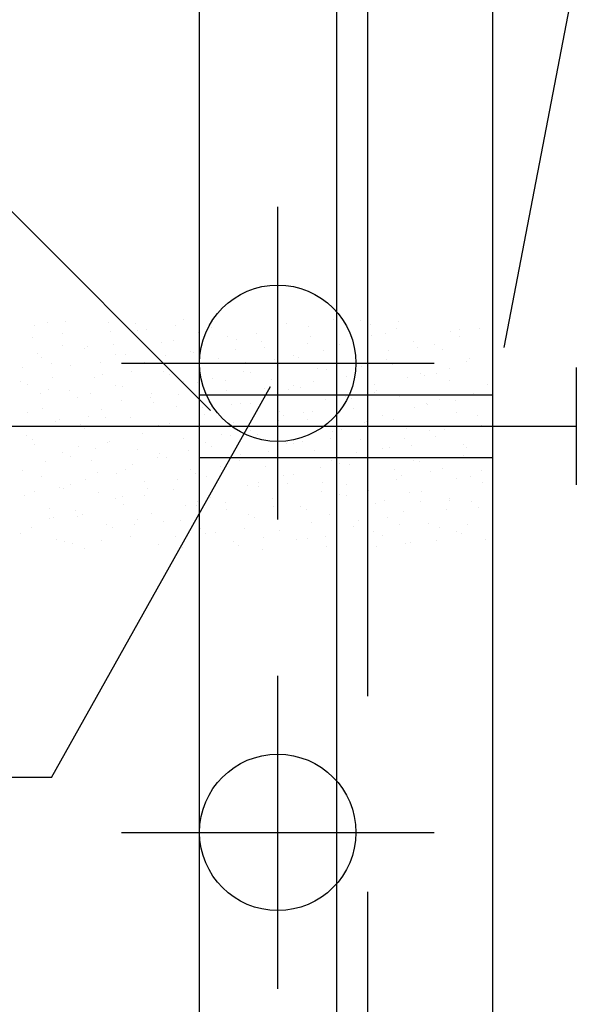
# Model space of a CAD drawing. Extents: x -34830 to 349597, y -3304 to 731056.
# Tile 23 of 48: x 63598 to 65022, y 22396 to 24914. Entities that reach past the tile are written whole.
import ezdxf

# ---------------------------------------------------------------- set-up
doc = ezdxf.new("R2010")
doc.units = 0
doc.header["$LTSCALE"] = 100
for name, pattern in [('2322121', [2000, 1000, 1000]), ('CENTER2', [11.25, 7.5, -1.25, 1.25, -1.25]), ('CENTERX2', [40, 25, -5, 5, -5]), ('LURETOUR', [6, 4, -2])]:
    doc.linetypes.add(name, pattern=pattern)
doc.layers.get('0').update_dxf_attribs({"linetype": 'CONTINUOUS'})
for name, color, linetype in [('BOUW', 8, 'CONTINUOUS'), ('PAAL_CONT', 1, 'CONTINUOUS'), ('PAAL_HART', 7, 'CONTINUOUS'), ('PAAL_TEKST', 2, 'CONTINUOUS'), ('STRAMIEN', 1, 'CENTER2'), ('WL524---', 4, 'CONTINUOUS'), ('WL5627--', 4, 'CONTINUOUS'), ('WL570---_HARTLIJN', 7, 'CONTINUOUS'), ('WL570---_RETOUR', 3, 'CONTINUOUS'), ('WM521---', 1, 'CONTINUOUS')]:
    doc.layers.add(name, color=color, linetype=linetype)
doc.styles.add('VAR', font='STRUCT01.shx')

# ---------------------------------------------------------------- blocks, each defined once
blk = doc.blocks.new('K-PAAL8')
at = {"layer": 'PAAL_CONT'}
blk.add_circle((0, 0), 0.5, dxfattribs=at)
at = {"layer": 'PAAL_HART'}
for p, q in [((0, -1), (0, 1)), ((-1, 0), (1, 0))]:
    blk.add_line(p, q, dxfattribs=at)
at = {"layer": 'PAAL_TEKST', "style": 'VAR', "flags": 1}
for tag, p in [('AFHAKHOOGTE', (0.4015, 0.5157)), ('INHEINIVO', (0.4015, 0.2007)), ('LENGTE', (0.4015, -0.1143)), ('NUMMER', (0.4015, -0.4293))]:
    blk.add_attdef(tag, p, '', height=0.2, dxfattribs=at)
blk = doc.blocks.new('LU-1D-K-A0')
at = {"color": 0, "linetype": 'CONTINUOUS'}
for p, q in [((-0.5, 80), (0.5, 80)), ((-0.5, -80), (0.5, -80))]:
    blk.add_line(p, q, dxfattribs=at)
at = {"layer": 'WL570---_HARTLIJN', "linetype": 'CENTER2'}
blk.add_line((-0.5, 0), (0.5, 0), dxfattribs=at)

msp = doc.modelspace()

# ---------------------------------------------------------------- linework, layer by layer
at = {"color": 2, "linetype": 'CONTINUOUS'}
msp.add_line((65022.3, 23724.3), (65022.3, 24024.3), dxfattribs=at)
at = {"layer": 'BOUW', "linetype": 'CONTINUOUS'}
for p, q in [((64408.1, 30762.6), (64408.1, 9115.6)), ((64808.1, 30761), (64808.1, 8715.6)), ((64058.1, 9465.6), (64058.1, 30272.1))]:
    msp.add_line(p, q, dxfattribs=at)
at = {"layer": 'STRAMIEN', "linetype": 'CENTERX2'}
msp.add_line((64488.1, 77683.6), (64488.1, 8178.3), dxfattribs=at)
at = {"layer": 'WL524---', "color": 4, "linetype": '2322121'}
msp.add_line((56599.1, 23877.3), (65022.3, 23874.3), dxfattribs=at)
at = {"layer": 'WL5627--', "color": 6}
for p, q in [((63634.7, 24131.1), (63634.7, 24131.1)), ((63669.1, 24140.3), (63669.1, 24140.3)), ((63715, 24141.6), (63715, 24141.6)), ((63825.2, 24139.4), (63825.2, 24139.4)), ((63894, 24137.2), (63894, 24137.2)), ((63995.8, 24131.4), (63995.8, 24131.4)), ((64015.7, 24147.7), (64015.7, 24147.7)), ((64279.7, 24136.1), (64279.7, 24136.1)), ((64337.6, 24128.9), (64337.6, 24128.9)), ((64401.9, 24148.5), (64401.9, 24148.5)), ((64470.1, 24144.3), (64470.1, 24144.3)), ((64494.4, 24134.6), (64494.4, 24134.6)), ((64568.4, 24143), (64568.4, 24143)), ((63708.3, 24111.2), (63708.3, 24111.2)), ((63829.7, 24117.5), (63829.7, 24117.5)), ((63898.8, 24119.5), (63898.8, 24119.5)), ((63921.8, 24123), (63921.8, 24123)), ((64054.7, 24114.3), (64054.7, 24114.3)), ((64089.2, 24127.8), (64089.2, 24127.8)), ((64128.6, 24104.5), (64128.6, 24104.5)), ((64202.6, 24112.8), (64202.6, 24112.8)), ((64342.5, 24104.2), (64342.5, 24104.2)), ((64498.3, 24106.1), (64498.3, 24106.1)), ((64533, 24112.5), (64533, 24112.5)), ((64562.6, 24125.7), (64562.6, 24125.7)), ((64701.2, 24116.1), (64701.2, 24116.1)), ((64723.5, 24120.8), (64723.5, 24120.8)), ((64775.2, 24124.5), (64775.2, 24124.5)), ((63630, 24101.2), (63630, 24101.2)), ((63707.5, 24080.1), (63707.5, 24080.1)), ((63771.1, 24079.4), (63771.1, 24079.4)), ((63836.9, 24082.7), (63836.9, 24082.7)), ((63961.6, 24087.7), (63961.6, 24087.7)), ((63990.4, 24094.7), (63990.4, 24094.7)), ((64152.1, 24095.9), (64152.1, 24095.9)), ((64215.4, 24091.5), (64215.4, 24091.5)), ((64335.5, 24085.9), (64335.5, 24085.9)), ((64409.4, 24094.3), (64409.4, 24094.3)), ((64415, 24083.1), (64415, 24083.1)), ((64605.5, 24091.4), (64605.5, 24091.4)), ((64659, 24083.3), (64659, 24083.3)), ((64723.3, 24102.9), (64723.3, 24102.9)), ((63643.3, 24060.5), (63643.3, 24060.5)), ((63762.9, 24074.3), (63762.9, 24074.3)), ((63843.6, 24058.3), (63843.6, 24058.3)), ((63868.2, 24057.3), (63868.2, 24057.3)), ((63969.7, 24055.7), (63969.7, 24055.7)), ((64034.1, 24066.5), (64034.1, 24066.5)), ((64043.7, 24064.1), (64043.7, 24064.1)), ((64151.1, 24071.9), (64151.1, 24071.9)), ((64224.5, 24074.8), (64224.5, 24074.8)), ((64298.1, 24054.9), (64298.1, 24054.9)), ((64376.1, 24068.7), (64376.1, 24068.7)), ((64488.6, 24063.2), (64488.6, 24063.2)), ((64542.3, 24067.4), (64542.3, 24067.4)), ((64616.3, 24075.7), (64616.3, 24075.7)), ((64679, 24071.4), (64679, 24071.4)), ((63653.2, 24050), (63653.2, 24050)), ((63677.9, 24034), (63677.9, 24034)), ((63726.7, 24030), (63726.7, 24030)), ((63804, 24037.7), (63804, 24037.7)), ((63917.2, 24038.3), (63917.2, 24038.3)), ((64028.9, 24034.5), (64028.9, 24034.5)), ((64107.6, 24046.6), (64107.6, 24046.6)), ((64176.6, 24037.2), (64176.6, 24037.2)), ((64250.5, 24045.6), (64250.5, 24045.6)), ((64311.8, 24049.1), (64311.8, 24049.1)), ((64536.8, 24045.9), (64536.8, 24045.9)), ((64551.4, 24031.3), (64551.4, 24031.3)), ((64741.9, 24039.6), (64741.9, 24039.6)), ((64749.1, 24048.8), (64749.1, 24048.8)), ((63604, 24025.6), (63604, 24025.6)), ((63810.8, 24007), (63810.8, 24007)), ((63884.8, 24015.4), (63884.8, 24015.4)), ((63964.7, 24014.9), (63964.7, 24014.9)), ((63980, 24006.5), (63980, 24006.5)), ((64170.5, 24014.8), (64170.5, 24014.8)), ((64189.6, 24011.7), (64189.6, 24011.7)), ((64360.9, 24023.1), (64360.9, 24023.1)), ((64383.4, 24018.6), (64383.4, 24018.6)), ((64457.3, 24027), (64457.3, 24027)), ((64472.5, 24026.2), (64472.5, 24026.2)), ((64623.9, 24010.2), (64623.9, 24010.2)), ((64633.2, 24003.4), (64633.2, 24003.4)), ((64664.2, 24008.5), (64664.2, 24008.5)), ((64697.5, 24023.1), (64697.5, 24023.1)), ((63599.1, 23989.9), (63599.1, 23989.9)), ((63617.5, 23980.7), (63617.5, 23980.7)), ((63681.7, 24000.3), (63681.7, 24000.3)), ((63789.5, 23998.2), (63789.5, 23998.2)), ((64017.6, 23988.5), (64017.6, 23988.5)), ((64052.5, 23985.4), (64052.5, 23985.4)), ((64091.6, 23996.9), (64091.6, 23996.9)), ((64125.3, 23992.1), (64125.3, 23992.1)), ((64243, 23993.6), (64243, 23993.6)), ((64298.4, 23978.3), (64298.4, 23978.3)), ((64350.3, 23988.9), (64350.3, 23988.9)), ((64433.4, 24001.9), (64433.4, 24001.9)), ((64507, 23982), (64507, 23982)), ((64590.2, 24000.1), (64590.2, 24000.1)), ((64697.4, 23990.3), (64697.4, 23990.3)), ((64793.9, 23980.6), (64793.9, 23980.6)), ((63651.9, 23958.3), (63651.9, 23958.3)), ((63671.6, 23968.8), (63671.6, 23968.8)), ((63725.9, 23966.7), (63725.9, 23966.7)), ((63778.2, 23957.9), (63778.2, 23957.9)), ((63842.4, 23977.5), (63842.4, 23977.5)), ((63862, 23977.1), (63862, 23977.1)), ((63935.6, 23957.1), (63935.6, 23957.1)), ((64003.1, 23954.7), (64003.1, 23954.7)), ((64126, 23965.4), (64126, 23965.4)), ((64224.5, 23969.9), (64224.5, 23969.9)), ((64286, 23969.2), (64286, 23969.2)), ((64316.5, 23973.7), (64316.5, 23973.7)), ((64505.3, 23959.8), (64505.3, 23959.8)), ((64511, 23966.1), (64511, 23966.1)), ((64760.3, 23958.4), (64760.3, 23958.4)), ((63745.1, 23948.9), (63745.1, 23948.9)), ((63858.7, 23939.8), (63858.7, 23939.8)), ((63932.7, 23948.1), (63932.7, 23948.1)), ((63938.9, 23935), (63938.9, 23935)), ((64139.5, 23929.6), (64139.5, 23929.6)), ((64163.8, 23931.9), (64163.8, 23931.9)), ((64188.9, 23933.6), (64188.9, 23933.6)), ((64379.4, 23941.9), (64379.4, 23941.9)), ((64431.3, 23951.4), (64431.3, 23951.4)), ((64446.7, 23946.4), (64446.7, 23946.4)), ((64569.8, 23950.2), (64569.8, 23950.2)), ((64638.1, 23932.8), (64638.1, 23932.8)), ((64642.3, 23929), (64642.3, 23929)), ((64671.7, 23943.3), (64671.7, 23943.3)), ((64712.1, 23941.2), (64712.1, 23941.2)), ((63617.5, 23908.8), (63617.5, 23908.8)), ((63656, 23920.5), (63656, 23920.5)), ((63808, 23917), (63808, 23917)), ((63998.4, 23925.3), (63998.4, 23925.3)), ((64065.6, 23921.2), (64065.6, 23921.2)), ((64070.9, 23904.2), (64070.9, 23904.2)), ((64099.6, 23912.2), (64099.6, 23912.2)), ((64261.4, 23912.5), (64261.4, 23912.5)), ((64272.4, 23902.7), (64272.4, 23902.7)), ((64324.5, 23909.1), (64324.5, 23909.1)), ((64346.3, 23911), (64346.3, 23911)), ((64451.8, 23920.8), (64451.8, 23920.8)), ((64607.4, 23923.6), (64607.4, 23923.6)), ((64715.9, 23909.1), (64715.9, 23909.1)), ((63690, 23887.6), (63690, 23887.6)), ((63699.8, 23891), (63699.8, 23891)), ((63752.4, 23878), (63752.4, 23878)), ((63773.8, 23899.4), (63773.8, 23899.4)), ((63816.7, 23897.7), (63816.7, 23897.7)), ((63880.4, 23895.9), (63880.4, 23895.9)), ((63980.6, 23880.9), (63980.6, 23880.9)), ((64144.5, 23884.3), (64144.5, 23884.3)), ((64260.3, 23889.4), (64260.3, 23889.4)), ((64334.9, 23892.5), (64334.9, 23892.5)), ((64479.2, 23884.1), (64479.2, 23884.1)), ((64485.2, 23886.2), (64485.2, 23886.2)), ((64525.4, 23900.8), (64525.4, 23900.8)), ((64553.2, 23892.5), (64553.2, 23892.5)), ((64768.1, 23900.8), (64768.1, 23900.8)), ((64778.7, 23877.3), (64778.7, 23877.3)), ((63763.5, 23867.7), (63763.5, 23867.7)), ((63906.6, 23872.5), (63906.6, 23872.5)), ((63913.1, 23855.2), (63913.1, 23855.2)), ((63954, 23876), (63954, 23876)), ((63977.3, 23874.9), (63977.3, 23874.9)), ((64113.5, 23854), (64113.5, 23854)), ((64138, 23852), (64138, 23852)), ((64187.4, 23862.3), (64187.4, 23862.3)), ((64207.3, 23852.4), (64207.3, 23852.4)), ((64397.8, 23860.7), (64397.8, 23860.7)), ((64420.9, 23866.6), (64420.9, 23866.6)), ((64588.2, 23869), (64588.2, 23869)), ((64645.9, 23863.4), (64645.9, 23863.4)), ((64686, 23865.6), (64686, 23865.6)), ((64760, 23874), (64760, 23874)), ((63614.8, 23850.7), (63614.8, 23850.7)), ((63630.2, 23840.7), (63630.2, 23840.7)), ((63635.9, 23827.6), (63635.9, 23827.6)), ((63821.7, 23832.2), (63821.7, 23832.2)), ((63826.4, 23835.9), (63826.4, 23835.9)), ((64016.8, 23844.1), (64016.8, 23844.1)), ((64073.8, 23832.4), (64073.8, 23832.4)), ((64279.8, 23831.3), (64279.8, 23831.3)), ((64298.7, 23829.2), (64298.7, 23829.2)), ((64320.3, 23835.4), (64320.3, 23835.4)), ((64394.3, 23843.8), (64394.3, 23843.8)), ((64470.3, 23839.6), (64470.3, 23839.6)), ((64581.6, 23843.8), (64581.6, 23843.8)), ((64660.7, 23847.9), (64660.7, 23847.9)), ((64734.3, 23827.9), (64734.3, 23827.9)), ((63708.4, 23806.5), (63708.4, 23806.5)), ((63747.7, 23823.8), (63747.7, 23823.8)), ((63790.9, 23817.8), (63790.9, 23817.8)), ((63898.9, 23814.7), (63898.9, 23814.7)), ((63954.5, 23805.2), (63954.5, 23805.2)), ((64028.5, 23813.6), (64028.5, 23813.6)), ((64089.3, 23823), (64089.3, 23823)), ((64162.9, 23803.1), (64162.9, 23803.1)), ((64234.5, 23809.6), (64234.5, 23809.6)), ((64353.3, 23811.4), (64353.3, 23811.4)), ((64459.4, 23806.4), (64459.4, 23806.4)), ((64527.1, 23816.9), (64527.1, 23816.9)), ((64543.8, 23819.6), (64543.8, 23819.6)), ((64601.1, 23825.2), (64601.1, 23825.2)), ((64742.3, 23821), (64742.3, 23821)), ((63662.8, 23783.4), (63662.8, 23783.4)), ((63726.6, 23798.2), (63726.6, 23798.2)), ((63782, 23786.5), (63782, 23786.5)), ((63951.6, 23795), (63951.6, 23795)), ((63972.4, 23794.8), (63972.4, 23794.8)), ((64161.4, 23786.7), (64161.4, 23786.7)), ((64235.3, 23795.1), (64235.3, 23795.1)), ((64395.2, 23786.8), (64395.2, 23786.8)), ((64416.2, 23779.5), (64416.2, 23779.5)), ((64442.2, 23776.5), (64442.2, 23776.5)), ((64606.7, 23787.8), (64606.7, 23787.8)), ((64620.1, 23783.6), (64620.1, 23783.6)), ((64734, 23798.3), (64734, 23798.3)), ((63604.4, 23760.8), (63604.4, 23760.8)), ((63795.6, 23756.5), (63795.6, 23756.5)), ((63844.8, 23754.7), (63844.8, 23754.7)), ((63869.6, 23764.9), (63869.6, 23764.9)), ((63887.3, 23775.4), (63887.3, 23775.4)), ((64035.3, 23763), (64035.3, 23763)), ((64048, 23752.6), (64048, 23752.6)), ((64112.2, 23772.2), (64112.2, 23772.2)), ((64225.7, 23771.3), (64225.7, 23771.3)), ((64368.2, 23768.1), (64368.2, 23768.1)), ((64488.7, 23758.4), (64488.7, 23758.4)), ((64555.8, 23764), (64555.8, 23764)), ((64649, 23758), (64649, 23758)), ((64679.1, 23766.7), (64679.1, 23766.7)), ((64780.8, 23760.8), (64780.8, 23760.8)), ((63654.3, 23746.4), (63654.3, 23746.4)), ((63765.1, 23738), (63765.1, 23738)), ((63917.3, 23733.6), (63917.3, 23733.6)), ((64002.5, 23738), (64002.5, 23738)), ((64076.4, 23746.4), (64076.4, 23746.4)), ((64107.7, 23741.8), (64107.7, 23741.8)), ((64208.7, 23729.8), (64208.7, 23729.8)), ((64272.9, 23749.4), (64272.9, 23749.4)), ((64283.2, 23727.8), (64283.2, 23727.8)), ((64298.2, 23750.1), (64298.2, 23750.1)), ((64371.8, 23730.2), (64371.8, 23730.2)), ((64433.6, 23726.6), (64433.6, 23726.6)), ((64562.2, 23738.5), (64562.2, 23738.5)), ((64575, 23749.6), (64575, 23749.6)), ((64716.5, 23741.1), (64716.5, 23741.1)), ((64752.7, 23746.8), (64752.7, 23746.8)), ((64781.9, 23731), (64781.9, 23731)), ((63636.7, 23707.8), (63636.7, 23707.8)), ((63700.8, 23718.4), (63700.8, 23718.4)), ((63710.7, 23716.2), (63710.7, 23716.2)), ((63726.8, 23725.3), (63726.8, 23725.3)), ((63800.4, 23705.3), (63800.4, 23705.3)), ((63925.8, 23715.2), (63925.8, 23715.2)), ((63990.8, 23713.6), (63990.8, 23713.6)), ((64181.3, 23721.9), (64181.3, 23721.9)), ((64209.3, 23719.4), (64209.3, 23719.4)), ((64369.4, 23706.9), (64369.4, 23706.9)), ((64416.1, 23700.9), (64416.1, 23700.9)), ((64490.1, 23709.3), (64490.1, 23709.3)), ((64594.3, 23703.8), (64594.3, 23703.8)), ((64625.1, 23706.6), (64625.1, 23706.6)), ((63609.9, 23697.1), (63609.9, 23697.1)), ((63843.5, 23689.3), (63843.5, 23689.3)), ((63861.5, 23695.6), (63861.5, 23695.6)), ((63917.5, 23697.6), (63917.5, 23697.6)), ((64053.7, 23681.8), (64053.7, 23681.8)), ((64086.5, 23692.4), (64086.5, 23692.4)), ((64124.3, 23679.1), (64124.3, 23679.1)), ((64244.1, 23690.1), (64244.1, 23690.1)), ((64434.6, 23698.4), (64434.6, 23698.4)), ((64507.1, 23677.2), (64507.1, 23677.2)), ((64530.1, 23684.1), (64530.1, 23684.1)), ((64622.9, 23682.3), (64622.9, 23682.3)), ((64696.9, 23690.7), (64696.9, 23690.7)), ((64697.5, 23685.5), (64697.5, 23685.5)), ((64755, 23681), (64755, 23681)), ((63672.7, 23665.2), (63672.7, 23665.2)), ((63739.3, 23658.2), (63739.3, 23658.2)), ((63863.2, 23673.5), (63863.2, 23673.5)), ((63935.7, 23652.4), (63935.7, 23652.4)), ((64022.2, 23672.7), (64022.2, 23672.7)), ((64050.4, 23670.7), (64050.4, 23670.7)), ((64126.2, 23660.7), (64126.2, 23660.7)), ((64247.2, 23669.6), (64247.2, 23669.6)), ((64257.2, 23652.2), (64257.2, 23652.2)), ((64316.6, 23669), (64316.6, 23669)), ((64331.2, 23660.5), (64331.2, 23660.5)), ((64580.6, 23657.3), (64580.6, 23657.3)), ((64690.8, 23661.3), (64690.8, 23661.3)), ((64771.1, 23665.6), (64771.1, 23665.6)), ((63675, 23638.5), (63675, 23638.5)), ((63684.6, 23640.5), (63684.6, 23640.5)), ((63745.2, 23644.1), (63745.2, 23644.1)), ((63758.6, 23648.9), (63758.6, 23648.9)), ((63900, 23635.4), (63900, 23635.4)), ((63965.4, 23630.4), (63965.4, 23630.4)), ((64009.2, 23632.5), (64009.2, 23632.5)), ((64182.9, 23649.9), (64182.9, 23649.9)), ((64199.7, 23640.7), (64199.7, 23640.7)), ((64343.6, 23627.1), (64343.6, 23627.1)), ((64390.2, 23649), (64390.2, 23649)), ((64407.8, 23646.8), (64407.8, 23646.8)), ((64464, 23633.6), (64464, 23633.6)), ((64538, 23642), (64538, 23642)), ((64643.5, 23625.5), (64643.5, 23625.5)), ((63599.7, 23600.2), (63599.7, 23600.2)), ((63628.3, 23615.9), (63628.3, 23615.9)), ((63818.8, 23624.2), (63818.8, 23624.2)), ((63835.7, 23615.7), (63835.7, 23615.7)), ((63891.5, 23622), (63891.5, 23622)), ((64060.7, 23612.6), (64060.7, 23612.6)), ((64072.1, 23600.6), (64072.1, 23600.6)), ((64098.3, 23603.4), (64098.3, 23603.4)), ((64172.2, 23611.8), (64172.2, 23611.8)), ((64262.6, 23608.9), (64262.6, 23608.9)), ((64453, 23617.2), (64453, 23617.2)), ((64504.3, 23604.3), (64504.3, 23604.3)), ((64568.5, 23623.9), (64568.5, 23623.9)), ((64670.9, 23615.1), (64670.9, 23615.1)), ((64716, 23604.4), (64716, 23604.4)), ((64729.2, 23601.1), (64729.2, 23601.1)), ((64744.8, 23623.4), (64744.8, 23623.4)), ((63691.2, 23584.1), (63691.2, 23584.1)), ((63713.5, 23578.4), (63713.5, 23578.4)), ((63806.5, 23581.7), (63806.5, 23581.7)), ((63881.6, 23592.3), (63881.6, 23592.3)), ((63996.4, 23592.9), (63996.4, 23592.9)), ((64144.6, 23579.5), (64144.6, 23579.5)), ((64221.4, 23589.7), (64221.4, 23589.7)), ((64305.1, 23584.9), (64305.1, 23584.9)), ((64335, 23587.8), (64335, 23587.8)), ((64379.1, 23593.3), (64379.1, 23593.3)), ((64525.5, 23596.1), (64525.5, 23596.1)), ((64599.1, 23576.1), (64599.1, 23576.1)), ((64665, 23581.5), (64665, 23581.5)), ((64789.5, 23584.4), (64789.5, 23584.4)), ((63732.5, 23573.3), (63732.5, 23573.3)), ((63763.6, 23562.9), (63763.6, 23562.9)), ((63954.1, 23571.2), (63954.1, 23571.2)), ((64013.3, 23563.1), (64013.3, 23563.1)), ((64157.1, 23570.1), (64157.1, 23570.1)), ((64218.1, 23559.6), (64218.1, 23559.6)), ((64382.1, 23566.9), (64382.1, 23566.9)), ((64408.6, 23567.8), (64408.6, 23567.8)), ((64511.9, 23566.4), (64511.9, 23566.4)), ((64585.9, 23574.7), (64585.9, 23574.7))]:
    msp.add_line(p, q, dxfattribs=at)
at = {"layer": 'WL570---_RETOUR', "color": 1}
msp.add_line((63376.3, 24624.1), (64086.1, 23914.7), dxfattribs=at)
at = {"layer": 'WM521---'}
for p, q in [((64837.3, 24075.5), (65013.2, 24989.2)), ((63679, 22975.5), (64239.5, 23976.1)), ((63679, 22975.5), (62631.2, 22975.5))]:
    msp.add_line(p, q, dxfattribs=at)

# ---------------------------------------------------------------- block references
at = {"layer": 'BOUW', "linetype": 'CONTINUOUS', "xscale": 400, "yscale": 400, "zscale": 400}
for p in [(64258.1, 24035.6), (64258.1, 22835.6)]:
    msp.add_blockref('K-PAAL8', p, dxfattribs=at)
at = {"layer": 'WL570---_RETOUR', "linetype": 'LURETOUR', "xscale": 748.874858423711}
msp.add_blockref('LU-1D-K-A0', (64432.6, 23874.7), dxfattribs=at)

doc.saveas('drawing.dxf')
